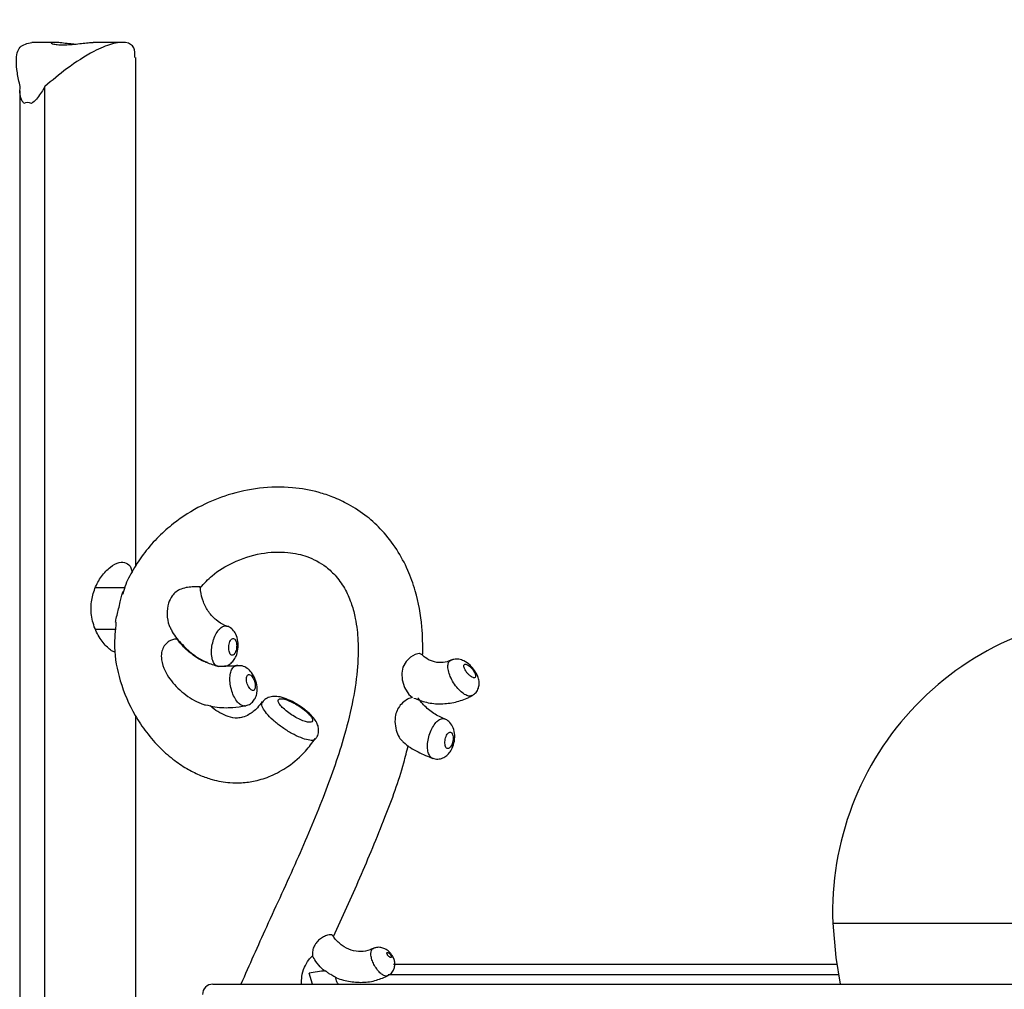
# Model space of a CAD drawing. Header units: millimetres. Extents: x 65 to 121, y 64 to 185.
# Tile 140 of 175: x 86.29 to 91.07, y 133.89 to 138.6. Entities that reach past the tile are written whole.
import ezdxf

# ---------------------------------------------------------------- set-up
doc = ezdxf.new("R2010")
doc.units = ezdxf.units.MM
doc.styles.add('SLDTEXTSTYLE0', font='TXT', dxfattribs={"width": 0.75})
doc.dimstyles.new('SLDDIMSTYLE0', dxfattribs={"dimtxt": 3.5, "dimasz": 3.302, "dimexe": 0, "dimexo": 0.0625, "dimgap": 0.875, "dimtad": 1, "dimdec": 0, "dimlfac": 20, "dimrnd": 1e-09, "dimzin": 12, "dimdsep": 46, "dimtxsty": 'SLDTEXTSTYLE0', "dimsah": 1, "dimcen": 0.09, "dimadec": 0, "dimazin": 3, "dimtfac": 1, "dimtdec": 0, "dimtofl": 0, "dimtmove": 0, "dimatfit": 3, "dimfxl": 0, "dimfrac": 2, "dimtolj": 1, "dimtzin": 12, "dimarcsym": 0})
doc.dimstyles.new('SLDDIMSTYLE1', dxfattribs={"dimtxt": 3.5, "dimasz": 3.302, "dimexe": 0, "dimexo": 0.0625, "dimgap": 0.875, "dimtad": 1, "dimdec": 0, "dimlfac": 20, "dimrnd": 1e-09, "dimzin": 12, "dimdsep": 46, "dimtxsty": 'SLDTEXTSTYLE0', "dimsah": 1, "dimcen": 0.09, "dimadec": 0, "dimazin": 3, "dimtfac": 1, "dimtdec": 0, "dimtmove": 0, "dimatfit": 0, "dimfxl": 0, "dimfrac": 2, "dimtolj": 1, "dimtzin": 12, "dimarcsym": 0})

# ---------------------------------------------------------------- blocks, each defined once
blk = doc.blocks.new('_D')
at = {"color": 7, "linetype": 'Continuous', "lineweight": 18}
for p, q in [((87.9732, 185.0116), (121.2937, 185.0116)), ((120.2937, 185.0116), (120.2937, 118.6561)), ((85.3725, 118.6561), (121.2937, 118.6561))]:
    blk.add_line(p, q, dxfattribs=at)
for points in [[(120.2937, 185.0116), (119.7857, 181.7096), (120.8017, 181.7096)], [(120.2937, 118.6561), (120.8017, 121.9581), (119.7857, 121.9581)]]:
    blk.add_solid(points, dxfattribs=at)
at = {"color": 7, "linetype": 'Continuous', "lineweight": 18, "insert": (115.782, 153.7638), "char_height": 3.5, "attachment_point": 1, "rotation": 90, "style": 'SLDTEXTSTYLE0'}
blk.add_mtext('1327', dxfattribs=at)
blk = doc.blocks.new('_D_1')
at = {"color": 7, "linetype": 'Continuous', "lineweight": 18}
for p, q in [((86.2605, 139.3984), (111.3595, 139.3984)), ((110.3595, 139.3984), (110.3595, 118.6561)), ((85.3725, 118.6561), (111.3595, 118.6561))]:
    blk.add_line(p, q, dxfattribs=at)
for points in [[(110.3595, 139.3984), (109.8515, 136.0964), (110.8675, 136.0964)], [(110.3595, 118.6561), (110.8675, 121.9581), (109.8515, 121.9581)]]:
    blk.add_solid(points, dxfattribs=at)
at = {"color": 7, "linetype": 'Continuous', "lineweight": 18, "insert": (105.8477, 126.8513), "char_height": 3.5, "attachment_point": 1, "rotation": 90, "style": 'SLDTEXTSTYLE0'}
blk.add_mtext('415', dxfattribs=at)

msp = doc.modelspace()

# ---------------------------------------------------------------- linework, layer by layer
at = {"color": 7, "linetype": 'Continuous', "lineweight": 25}
for p, q in [((86.45448, 138.48848), (86.34709, 138.48848)), ((86.78589, 138.48848), (86.64551, 138.48848)), ((86.85165, 135.94435), (86.85165, 138.41556)), ((86.41064, 133.73456), (86.41064, 138.27385)), ((86.28854, 138.25372), (86.28854, 133.73456)), ((86.79784, 135.83848), (86.65526, 135.83848)), ((86.65679, 135.63848), (86.754, 135.63848)), ((87.34, 135.45962), (87.34345, 135.46048)), ((87.36457, 135.4597), (87.34006, 135.46)), ((86.85165, 133.73456), (86.85165, 135.21482)), ((88.01002, 134.0885), (87.99565, 134.08227)), ((88.10463, 134.01008), (90.25856, 134.01008)), ((87.71051, 133.91307), (87.6937, 133.96622)), ((87.22624, 133.91307), (91.82529, 133.91307))]:
    msp.add_line(p, q, dxfattribs=at)
at = {"color": 1, "linetype": 'Continuous', "lineweight": 25}
for p, q in [((90.23874, 134.21005), (91.45614, 134.21005)), ((88.07754, 133.96008), (90.26634, 133.96008))]:
    msp.add_line(p, q, dxfattribs=at)
at = {"color": 7, "linetype": 'Continuous', "lineweight": 25, "flags": 128}
for points in [[(88.24066, 135.51414), (88.23007, 135.51889), (88.22813, 135.51896), (88.20915, 135.51463), (88.18658, 135.50161), (88.16505, 135.48017), (88.15024, 135.45308), (88.14399, 135.42376), (88.14571, 135.39135), (88.15695, 135.3548), (88.17819, 135.32076), (88.19434, 135.30655), (88.19492, 135.3062), (88.19492, 135.3062)], [(90.23874, 134.21005), (90.25415, 134.04224), (90.27472, 133.91307)]]:
    msp.add_lwpolyline(points, dxfattribs=at)
at = {"color": 7, "linetype": 'Continuous', "lineweight": 25}
for centre, radius, start, end in [((91.68567, 134.26362), 1.44792, 90, 182.12014), ((87.86279, 133.07916), 0.90303, 95.57973, 100.79203), ((87.22624, 133.86307), 0.05, 90, 180)]:
    msp.add_arc(centre, radius, start, end, dxfattribs=at)
msp.add_ellipse((86.36024, 138.10912), major_axis=(-0.05477, 0.08091), ratio=0.5718991, start_param=5.6128574, end_param=6.2147728, dxfattribs=at)
for points, knots in [([(86.29009, 138.27385), (86.28499, 138.29677), (86.27464, 138.34319), (86.26901, 138.41138), (86.28146, 138.47409), (86.32559, 138.48337), (86.34749, 138.48797)], [0, 0, 0, 0, 0.1916921, 0.38829, 0.6963798, 1, 1, 1, 1]), ([(86.8479, 138.41556), (86.84775, 138.43241), (86.84743, 138.4691), (86.80738, 138.49234), (86.73853, 138.4855), (86.63847, 138.44251), (86.52444, 138.37005), (86.44555, 138.30337), (86.41064, 138.27385)], [0, 0, 0, 0, 0.136858, 0.2980841, 0.4596932, 0.6142464, 0.829252, 1, 1, 1, 1]), ([(86.45448, 138.48848), (86.44969, 138.48822), (86.44011, 138.4877), (86.4407, 138.48408), (86.45268, 138.47995), (86.47598, 138.47688), (86.50755, 138.47635), (86.54347, 138.4785), (86.58033, 138.48242), (86.61359, 138.48628), (86.63663, 138.48854), (86.6436, 138.48825), (86.64551, 138.48818)], [0, 0, 0, 0, 0.1057339, 0.2114158, 0.3185416, 0.4267672, 0.5333741, 0.638159, 0.7437589, 0.8515188, 0.9594641, 1, 1, 1, 1]), ([(86.55107, 138.47954), (86.54593, 138.47997), (86.52856, 138.4814), (86.49991, 138.48496), (86.47163, 138.48795), (86.45966, 138.48832), (86.45448, 138.48848)], [0, 0, 0, 0, 0.130883, 0.4432399, 0.759247, 1, 1, 1, 1]), ([(86.30876, 138.19198), (86.30565, 138.19566), (86.2954, 138.20777), (86.2877, 138.23685), (86.28926, 138.26093), (86.29009, 138.27385)], [0, 0, 0, 0, 0.1679256, 0.5536379, 1, 1, 1, 1]), ([(86.41064, 138.27385), (86.39976, 138.25544), (86.38377, 138.22839), (86.35904, 138.20111), (86.34824, 138.19351), (86.34607, 138.19198)], [0, 0, 0, 0, 0.6297255, 0.9253674, 1, 1, 1, 1]), ([(88.24648, 135.51571), (88.24629, 135.56007), (88.24585, 135.66424), (88.21979, 135.80234), (88.17498, 135.92789), (88.12163, 136.02725), (88.05401, 136.1149), (87.97445, 136.18841), (87.89322, 136.24195), (87.81389, 136.27894), (87.72308, 136.30921), (87.60348, 136.33029), (87.454, 136.32721), (87.30532, 136.29547), (87.1641, 136.23819), (87.05162, 136.16731), (86.96091, 136.08752), (86.89416, 136.01272), (86.84038, 135.92994), (86.80309, 135.86188), (86.79217, 135.81964), (86.78897, 135.80725)], [0, 0, 0, 0, 0.05794196, 0.13603601, 0.18241681, 0.23335103, 0.28555577, 0.33122182, 0.38156783, 0.42048298, 0.45388236, 0.51605648, 0.59217316, 0.66571618, 0.73125487, 0.80687105, 0.85058198, 0.89765115, 0.94279683, 0.98321308, 1, 1, 1, 1]), ([(87.16605, 135.83994), (87.1844, 135.85984), (87.23125, 135.91066), (87.33116, 135.96954), (87.45601, 136.01037), (87.56479, 136.01547), (87.63882, 136.0038), (87.70203, 135.98559), (87.76687, 135.95177), (87.82936, 135.89327), (87.87187, 135.831), (87.90154, 135.76092), (87.91863, 135.6949), (87.92767, 135.63627), (87.93453, 135.55145), (87.93009, 135.43057), (87.90468, 135.26989), (87.85163, 135.06291), (87.76085, 134.80824), (87.63221, 134.50555), (87.49302, 134.20645), (87.4036, 134.00564), (87.36238, 133.91307)], [0, 0, 0, 0, 0.02945089, 0.07522381, 0.13276803, 0.18530434, 0.20638877, 0.22428788, 0.26603849, 0.29155456, 0.32011133, 0.34644816, 0.36963218, 0.38849334, 0.40520603, 0.45356217, 0.5071481, 0.56592527, 0.66608508, 0.77798831, 0.89765822, 1, 1, 1, 1]), ([(86.75338, 135.52422), (86.7487, 135.52591), (86.73114, 135.53221), (86.69688, 135.5655), (86.65888, 135.62137), (86.63476, 135.69366), (86.63313, 135.76908), (86.65161, 135.83811), (86.68511, 135.89767), (86.72844, 135.94291), (86.77233, 135.96596), (86.80673, 135.96225), (86.82691, 135.94427), (86.83269, 135.92259), (86.83448, 135.91585)], [0, 0, 0, 0, 0.0325749, 0.1220686, 0.2179365, 0.3169206, 0.409389, 0.4959186, 0.5861823, 0.6838557, 0.781732, 0.8727036, 0.9604439, 1, 1, 1, 1]), ([(86.75411, 135.67215), (86.75416, 135.67343), (86.75454, 135.68251), (86.7606, 135.70438), (86.7688, 135.73662), (86.77589, 135.76895), (86.78218, 135.79673), (86.78731, 135.81534), (86.79215, 135.82139), (86.79345, 135.82301)], [0, 0, 0, 0, 0.0343072, 0.2443532, 0.4271485, 0.6110812, 0.7708773, 0.9387415, 1, 1, 1, 1]), ([(87.15268, 135.84377), (87.14635, 135.84371), (87.13368, 135.8436), (87.10463, 135.84158), (87.07383, 135.83454), (87.04713, 135.81988), (87.02485, 135.79667), (87.00715, 135.75965), (87.00155, 135.7094), (87.00929, 135.66477), (87.01994, 135.64374), (87.02299, 135.63773)], [0, 0, 0, 0, 0.0985066, 0.1970645, 0.2935165, 0.3796516, 0.4599729, 0.5799714, 0.7516785, 0.9289692, 1, 1, 1, 1]), ([(87.16432, 135.84164), (87.16454, 135.84183), (87.16658, 135.84357), (87.16296, 135.84352), (87.1557, 135.84369), (87.15268, 135.84377)], [0, 0, 0, 0, 0.0675322, 0.613032, 1, 1, 1, 1]), ([(87.30372, 135.65), (87.29748, 135.65193), (87.27614, 135.65849), (87.24151, 135.67962), (87.20501, 135.71909), (87.17887, 135.76888), (87.16749, 135.81262), (87.16537, 135.83818), (87.16484, 135.84457)], [0, 0, 0, 0, 0.0910062, 0.3110609, 0.5239808, 0.7299995, 0.9324356, 1, 1, 1, 1]), ([(86.75591, 135.67205), (86.75195, 135.63148), (86.7426, 135.53565), (86.77245, 135.37842), (86.83181, 135.24043), (86.90321, 135.13418), (86.96803, 135.06021), (87.03733, 135.00027), (87.10359, 134.95681), (87.16467, 134.92661), (87.23211, 134.9031), (87.29932, 134.89107), (87.36968, 134.89033), (87.43707, 134.89952), (87.51394, 134.92436), (87.59775, 134.97172), (87.67149, 135.03348), (87.70901, 135.08567), (87.72398, 135.1065)], [0, 0, 0, 0, 0.0761024, 0.1797452, 0.295447, 0.3587325, 0.4253963, 0.4862729, 0.538565, 0.5821653, 0.6215445, 0.679448, 0.7172146, 0.7618142, 0.814872, 0.8772299, 0.9509911, 1, 1, 1, 1]), ([(87.02316, 135.63781), (87.02371, 135.63661), (87.03553, 135.61102), (87.07051, 135.56854), (87.1271, 135.5148), (87.18937, 135.47697), (87.23302, 135.46294), (87.25256, 135.45666)], [0, 0, 0, 0, 0.0128213, 0.2734637, 0.5331381, 0.7910264, 1, 1, 1, 1]), ([(87.28326, 135.45766), (87.28551, 135.45787), (87.29548, 135.45879), (87.31093, 135.46862), (87.32798, 135.48504), (87.34136, 135.50894), (87.34993, 135.54109), (87.35022, 135.57906), (87.34108, 135.61186), (87.32381, 135.63565), (87.30771, 135.64895), (87.29682, 135.65125), (87.2944, 135.65176)], [0, 0, 0, 0, 0.027236, 0.1206449, 0.213928, 0.3198323, 0.4556919, 0.6067036, 0.7575513, 0.8660192, 0.9701156, 1, 1, 1, 1]), ([(87.04383, 135.58909), (87.038, 135.5883), (87.02634, 135.58671), (87.0041, 135.57346), (86.98581, 135.552), (86.97538, 135.52256), (86.9756, 135.48218), (86.99621, 135.4228), (87.04645, 135.35537), (87.11047, 135.30489), (87.16015, 135.27945), (87.18284, 135.27084), (87.18935, 135.26931), (87.19106, 135.26891)], [0, 0, 0, 0, 0.066989, 0.1340661, 0.1982933, 0.2555039, 0.3303534, 0.4473784, 0.6419725, 0.848265, 0.9465684, 0.9860377, 1, 1, 1, 1]), ([(87.05731, 135.58212), (87.05627, 135.58387), (87.0535, 135.58851), (87.04754, 135.58887), (87.04383, 135.58909)], [0, 0, 0, 0, 0.3755778, 1, 1, 1, 1]), ([(87.20005, 135.47562), (87.19677, 135.47651), (87.17232, 135.48311), (87.1302, 135.51022), (87.08558, 135.54815), (87.06312, 135.5766), (87.05578, 135.58589)], [0, 0, 0, 0, 0.0592684, 0.4413226, 0.817426, 1, 1, 1, 1]), ([(87.3239, 135.51165), (87.32578, 135.51267), (87.32979, 135.51485), (87.33525, 135.52288), (87.33959, 135.53412), (87.34178, 135.54584), (87.34244, 135.55795), (87.3415, 135.56985), (87.33825, 135.58134), (87.33323, 135.58936), (87.32708, 135.59297), (87.32056, 135.59194), (87.31436, 135.58654), (87.30905, 135.57736), (87.30521, 135.56524), (87.30332, 135.55142), (87.30368, 135.53752), (87.30629, 135.52522), (87.31081, 135.51615), (87.31689, 135.51067), (87.32149, 135.51131), (87.3239, 135.51165)], [0, 0, 0, 0, 0.0464424, 0.0990457, 0.1522157, 0.2061922, 0.2405455, 0.295539, 0.3505496, 0.4050183, 0.4583035, 0.510542, 0.5624936, 0.6150571, 0.668756, 0.7235029, 0.7787172, 0.8336888, 0.8879284, 0.9413079, 1, 1, 1, 1]), ([(88.39135, 135.49067), (88.38603, 135.48802), (88.36773, 135.47891), (88.33465, 135.47273), (88.29474, 135.47876), (88.26241, 135.49506), (88.24576, 135.5102), (88.2401, 135.51535)], [0, 0, 0, 0, 0.10611734, 0.36484514, 0.63436668, 0.87571091, 1, 1, 1, 1]), ([(88.42175, 135.4914), (88.41365, 135.49213), (88.40024, 135.49333), (88.38789, 135.48761), (88.38299, 135.48534)], [0, 0, 0, 0, 0.6037141, 1, 1, 1, 1]), ([(88.48507, 135.31479), (88.49074, 135.31817), (88.50332, 135.32568), (88.51521, 135.34449), (88.52096, 135.3655), (88.52048, 135.38685), (88.51386, 135.41068), (88.49942, 135.43695), (88.4756, 135.46439), (88.45005, 135.48405), (88.42992, 135.48928), (88.42175, 135.4914)], [0, 0, 0, 0, 0.0817992, 0.1817843, 0.2690586, 0.355769, 0.4547434, 0.5935593, 0.7310726, 0.8908168, 1, 1, 1, 1]), ([(87.28299, 135.45711), (87.28298, 135.45711), (87.28266, 135.45718), (87.28025, 135.45711), (87.27613, 135.45691), (87.27069, 135.4566), (87.2643, 135.45642), (87.2572, 135.4566), (87.25143, 135.45725), (87.24857, 135.4579), (87.24763, 135.45811)], [0, 0, 0, 0, 0.00467101, 0.13635856, 0.26267157, 0.3952519, 0.54336328, 0.71358754, 0.90600128, 1, 1, 1, 1]), ([(87.34816, 135.46166), (87.33848, 135.45995), (87.31687, 135.45613), (87.29511, 135.45801), (87.2831, 135.45905)], [0, 0, 0, 0, 0.4480911, 1, 1, 1, 1]), ([(87.3826, 135.26512), (87.38994, 135.26702), (87.40533, 135.27101), (87.42327, 135.28673), (87.43559, 135.30658), (87.44211, 135.33031), (87.4424, 135.3598), (87.43384, 135.39491), (87.41689, 135.42616), (87.39474, 135.44815), (87.37616, 135.45718), (87.36581, 135.45943), (87.36457, 135.4597)], [0, 0, 0, 0, 0.0873003, 0.1830173, 0.2687172, 0.3611846, 0.4738765, 0.6147109, 0.7615026, 0.8758854, 0.9851618, 1, 1, 1, 1]), ([(88.45321, 135.46765), (88.45184, 135.46747), (88.44854, 135.46704), (88.4458, 135.46303), (88.44569, 135.45574), (88.44875, 135.44595), (88.45476, 135.43473), (88.46315, 135.42334), (88.47288, 135.41327), (88.48273, 135.40574), (88.49044, 135.40211), (88.49666, 135.40112), (88.50122, 135.40272), (88.50349, 135.40803), (88.50259, 135.41623), (88.49857, 135.42651), (88.49177, 135.43785), (88.48287, 135.44895), (88.4729, 135.45844), (88.46318, 135.46506), (88.45672, 135.46747), (88.45385, 135.46761), (88.45321, 135.46765)], [0, 0, 0, 0, 0.0366039, 0.0880441, 0.1402636, 0.1939423, 0.2489669, 0.3045833, 0.3598829, 0.4142532, 0.4675558, 0.500063, 0.5523924, 0.6047087, 0.6573999, 0.7109838, 0.7656084, 0.8210417, 0.8766147, 0.9313686, 0.9845991, 1, 1, 1, 1]), ([(87.40145, 135.41745), (87.40002, 135.41725), (87.39653, 135.41674), (87.39234, 135.41196), (87.38969, 135.4032), (87.38943, 135.39158), (87.39162, 135.37847), (87.39604, 135.36531), (87.40219, 135.35368), (87.40934, 135.34491), (87.41577, 135.34062), (87.42169, 135.33943), (87.42685, 135.34135), (87.43098, 135.34771), (87.4329, 135.35752), (87.43238, 135.36973), (87.42946, 135.38301), (87.42444, 135.39584), (87.41788, 135.40674), (87.41058, 135.41438), (87.40497, 135.41723), (87.40212, 135.41741), (87.40145, 135.41745)], [0, 0, 0, 0, 0.036821, 0.0898061, 0.1430143, 0.1966636, 0.2507449, 0.305049, 0.3592903, 0.4132394, 0.4668131, 0.5000611, 0.5532579, 0.6064485, 0.6597915, 0.7134775, 0.7675272, 0.8218145, 0.8760841, 0.9300519, 0.9835564, 1, 1, 1, 1]), ([(87.63422, 135.27326), (87.63369, 135.27362), (87.62042, 135.28256), (87.59131, 135.29618), (87.55576, 135.30884), (87.52454, 135.31269), (87.49684, 135.30715), (87.47672, 135.29633), (87.47022, 135.28612), (87.46856, 135.28352)], [0, 0, 0, 0, 0.0093922, 0.2345803, 0.4726535, 0.6555806, 0.8108359, 0.9517126, 1, 1, 1, 1]), ([(87.67623, 135.2409), (87.67357, 135.24308), (87.66306, 135.25168), (87.64171, 135.26655), (87.61296, 135.28286), (87.5858, 135.2946), (87.56345, 135.30041), (87.54839, 135.29968), (87.54222, 135.29256), (87.54559, 135.27983), (87.55813, 135.26291), (87.57272, 135.24916), (87.58942, 135.23544), (87.60836, 135.22167), (87.63706, 135.20476), (87.66469, 135.19212), (87.68808, 135.18519), (87.70462, 135.18471), (87.71251, 135.19072), (87.71087, 135.20253), (87.69988, 135.21881), (87.68615, 135.23249), (87.67742, 135.23989), (87.67623, 135.2409)], [0, 0, 0, 0, 0.018246, 0.0721502, 0.1261455, 0.180025, 0.2336623, 0.2870555, 0.3403556, 0.3937813, 0.4474596, 0.5013644, 0.5086694, 0.5625587, 0.6164522, 0.6702332, 0.723846, 0.7773328, 0.830768, 0.8842367, 0.937819, 0.9915634, 1, 1, 1, 1]), ([(88.19492, 135.3062), (88.19347, 135.30577), (88.18481, 135.30321), (88.16654, 135.29487), (88.14192, 135.27585), (88.12325, 135.25), (88.11175, 135.21664), (88.11028, 135.17727), (88.11903, 135.13807), (88.13279, 135.10806), (88.14341, 135.09743), (88.14771, 135.09312)], [0, 0, 0, 0, 0.0235055, 0.1399675, 0.2549052, 0.3632538, 0.4680534, 0.6187531, 0.7729766, 0.9080846, 1, 1, 1, 1]), ([(88.20315, 135.30309), (88.22328, 135.29524), (88.26577, 135.27866), (88.33512, 135.27257), (88.40487, 135.28093), (88.45554, 135.2985), (88.48175, 135.31229), (88.48783, 135.31548)], [0, 0, 0, 0, 0.2181578, 0.4606468, 0.7012363, 0.9307734, 1, 1, 1, 1]), ([(88.35903, 135.1995), (88.35061, 135.20261), (88.32329, 135.21271), (88.27977, 135.24013), (88.24377, 135.27559), (88.2266, 135.29908), (88.22275, 135.30436)], [0, 0, 0, 0, 0.1641694, 0.5322867, 0.8950189, 1, 1, 1, 1]), ([(87.19148, 135.27074), (87.20644, 135.26697), (87.24946, 135.25613), (87.3155, 135.25489), (87.36497, 135.26217), (87.38593, 135.26526)], [0, 0, 0, 0, 0.235016, 0.6760035, 1, 1, 1, 1]), ([(87.46667, 135.28684), (87.45894, 135.27608), (87.43973, 135.24936), (87.40564, 135.22376), (87.37285, 135.20872), (87.33921, 135.20419), (87.30394, 135.20973), (87.26246, 135.22955), (87.23159, 135.24876), (87.2169, 135.26279), (87.21382, 135.26574)], [0, 0, 0, 0, 0.1113864, 0.2767335, 0.3949326, 0.4950733, 0.6705627, 0.8252002, 0.9633155, 1, 1, 1, 1]), ([(87.68831, 135.23451), (87.68254, 135.23935), (87.66619, 135.25308), (87.64678, 135.26533), (87.63422, 135.27326)], [0, 0, 0, 0, 0.3524436, 1, 1, 1, 1]), ([(87.7259, 135.10567), (87.72871, 135.10897), (87.73721, 135.11897), (87.74147, 135.14016), (87.73968, 135.16352), (87.73094, 135.18597), (87.71538, 135.20903), (87.69806, 135.22533), (87.68831, 135.23451)], [0, 0, 0, 0, 0.0804383, 0.2434141, 0.3839268, 0.5380467, 0.739817, 1, 1, 1, 1]), ([(88.29474, 135.01137), (88.29846, 135.00985), (88.31038, 135.00498), (88.33174, 135.00714), (88.35406, 135.01615), (88.3725, 135.03156), (88.38815, 135.05406), (88.3997, 135.08545), (88.40351, 135.12305), (88.39719, 135.15741), (88.38089, 135.18405), (88.36107, 135.19927), (88.34757, 135.20329), (88.34234, 135.20484)], [0, 0, 0, 0, 0.0410465, 0.1314545, 0.2098708, 0.2892168, 0.3797003, 0.4960913, 0.6227351, 0.7495443, 0.8560325, 0.9441904, 1, 1, 1, 1]), ([(88.3437, 135.20354), (88.34536, 135.20359), (88.34805, 135.20368), (88.35019, 135.20203), (88.351, 135.20141)], [0, 0, 0, 0, 0.621449, 1, 1, 1, 1]), ([(88.37944, 135.13708), (88.37793, 135.13687), (88.37426, 135.13636), (88.3682, 135.13145), (88.36212, 135.12246), (88.3573, 135.11053), (88.35433, 135.09703), (88.35358, 135.08346), (88.35516, 135.07146), (88.35889, 135.06243), (88.36363, 135.05802), (88.36908, 135.05679), (88.37499, 135.05876), (88.3816, 135.06529), (88.38736, 135.07535), (88.39164, 135.0879), (88.39394, 135.10156), (88.39396, 135.1148), (88.39168, 135.12605), (88.38736, 135.13392), (88.38287, 135.13686), (88.38009, 135.13704), (88.37944, 135.13708)], [0, 0, 0, 0, 0.0367753, 0.0895486, 0.1426163, 0.1962636, 0.2504716, 0.3049614, 0.3593584, 0.4133763, 0.4669141, 0.5000586, 0.553125, 0.6061815, 0.6594306, 0.7131082, 0.7672521, 0.8217104, 0.8761595, 0.9302282, 0.9836847, 1, 1, 1, 1]), ([(87.81237, 134.14524), (87.85586, 134.23982), (87.94356, 134.43053), (88.05917, 134.7109), (88.13984, 134.92532), (88.169, 135.04484), (88.1759, 135.07312)], [0, 0, 0, 0, 0.3147358, 0.6346513, 0.9135444, 1, 1, 1, 1]), ([(88.14788, 135.09328), (88.14937, 135.09181), (88.17151, 135.07003), (88.22116, 135.03982), (88.2717, 135.01948), (88.2961, 135.00966)], [0, 0, 0, 0, 0.0360631, 0.5347417, 1, 1, 1, 1]), ([(87.80952, 134.14686), (87.80838, 134.14891), (87.80656, 134.15218), (87.79758, 134.1532), (87.78448, 134.15122), (87.76491, 134.14389), (87.74448, 134.1313), (87.72719, 134.11376), (87.71546, 134.09281), (87.70965, 134.07106), (87.70993, 134.05749), (87.71007, 134.05108)], [0, 0, 0, 0, 0.1177966, 0.1884002, 0.3089403, 0.4294869, 0.5495038, 0.6647803, 0.7760576, 0.8943438, 1, 1, 1, 1]), ([(87.99565, 134.08227), (87.99405, 134.08155), (87.97788, 134.07437), (87.94506, 134.06966), (87.89848, 134.07589), (87.85407, 134.09839), (87.82427, 134.12662), (87.81074, 134.14612), (87.80762, 134.15063)], [0, 0, 0, 0, 0.0247159, 0.2486811, 0.4780076, 0.7087188, 0.9326754, 1, 1, 1, 1]), ([(87.65767, 133.91307), (87.65755, 133.92543), (87.65728, 133.95173), (87.66949, 133.99347), (87.68796, 134.02818), (87.70398, 134.04477), (87.71007, 134.05108)], [0, 0, 0, 0, 0.2683408, 0.5709069, 0.8368113, 1, 1, 1, 1]), ([(87.77221, 133.97563), (87.77178, 133.97592), (87.76628, 133.97971), (87.74979, 133.9942), (87.72865, 134.01976), (87.71553, 134.04188), (87.71007, 134.05108)], [0, 0, 0, 0, 0.0179256, 0.2309774, 0.68006124, 1, 1, 1, 1]), ([(88.04234, 134.0914), (88.03531, 134.092), (88.02253, 134.09309), (88.01082, 134.08785), (88.00554, 134.08549)], [0, 0, 0, 0, 0.549739, 1, 1, 1, 1]), ([(88.07596, 133.95466), (88.08079, 133.9572), (88.09242, 133.9633), (88.1041, 133.97961), (88.11051, 133.99833), (88.11123, 134.01617), (88.10751, 134.03369), (88.09853, 134.05275), (88.08336, 134.07125), (88.06401, 134.08577), (88.04938, 134.08957), (88.04234, 134.0914)], [0, 0, 0, 0, 0.088022, 0.2121882, 0.3142364, 0.4085051, 0.5006443, 0.607781, 0.7536653, 0.8814838, 1, 1, 1, 1]), ([(88.07508, 134.06711), (88.07457, 134.06705), (88.07333, 134.06689), (88.07228, 134.06538), (88.07221, 134.06262), (88.07333, 134.05893), (88.07554, 134.05471), (88.07864, 134.05042), (88.08226, 134.04661), (88.08594, 134.04375), (88.08883, 134.04238), (88.09116, 134.042), (88.09287, 134.04261), (88.09373, 134.04461), (88.09342, 134.0477), (88.09195, 134.05159), (88.08944, 134.05588), (88.08613, 134.06007), (88.08243, 134.06365), (88.07882, 134.06613), (88.07641, 134.06704), (88.07533, 134.0671), (88.07508, 134.06711)], [0, 0, 0, 0, 0.0364264, 0.0881563, 0.1404751, 0.1939879, 0.2487488, 0.3042459, 0.3596519, 0.4142221, 0.4676271, 0.5000669, 0.5522878, 0.6045003, 0.6571733, 0.7108948, 0.7657017, 0.8211977, 0.876604, 0.9310868, 0.9842245, 1, 1, 1, 1]), ([(87.79813, 133.95966), (87.79399, 133.96228), (87.78615, 133.96723), (87.77856, 133.97449), (87.77499, 133.97791)], [0, 0, 0, 0, 0.5284752, 1, 1, 1, 1]), ([(87.79905, 133.96112), (87.80601, 133.95671), (87.83275, 133.93972), (87.88582, 133.9252), (87.95408, 133.91934), (88.0201, 133.92917), (88.05993, 133.94683), (88.07883, 133.95521)], [0, 0, 0, 0, 0.083412, 0.3206667, 0.5557165, 0.7892494, 1, 1, 1, 1]), ([(87.83629, 133.91307), (87.83387, 133.91658), (87.827, 133.92656), (87.82411, 133.93944), (87.82224, 133.94779)], [0, 0, 0, 0, 0.352106, 1, 1, 1, 1])]:
    msp.add_open_spline(points, degree=3, knots=knots, dxfattribs=at)
at = {"color": 1, "linetype": 'Continuous', "lineweight": 25}
for points, knots in [([(87.24763, 135.45811), (87.24726, 135.45826), (87.24188, 135.46042), (87.23237, 135.46899), (87.22291, 135.49126), (87.21901, 135.52121), (87.22131, 135.55496), (87.22686, 135.57755), (87.23392, 135.5984), (87.24255, 135.61787), (87.2586, 135.64009), (87.27558, 135.65224), (87.28821, 135.65606), (87.29356, 135.65246), (87.29442, 135.65188)], [0, 0, 0, 0, 0.0079244, 0.116051, 0.225512, 0.3359205, 0.446349, 0.5546913, 0.5556685, 0.6630857, 0.7687566, 0.8737942, 0.9797556, 1, 1, 1, 1]), ([(88.4848, 135.31517), (88.48199, 135.31367), (88.47666, 135.31081), (88.46277, 135.31369), (88.44458, 135.32298), (88.42184, 135.34284), (88.40026, 135.36946), (88.38269, 135.39972), (88.3714, 135.4297), (88.36735, 135.45605), (88.37083, 135.47529), (88.3771, 135.48479), (88.38253, 135.48591), (88.38322, 135.48605)], [0, 0, 0, 0, 0.071886, 0.1366238, 0.242588, 0.3501808, 0.4589549, 0.5677703, 0.6751813, 0.7802075, 0.8830222, 0.9850536, 1, 1, 1, 1]), ([(87.38241, 135.26569), (87.38115, 135.26512), (87.37688, 135.26315), (87.36604, 135.26662), (87.35076, 135.27681), (87.33413, 135.29914), (87.32056, 135.32851), (87.31166, 135.36181), (87.30847, 135.395), (87.31125, 135.42444), (87.31961, 135.4465), (87.32999, 135.45796), (87.33758, 135.45922), (87.34, 135.45962)], [0, 0, 0, 0, 0.0276911, 0.0941498, 0.2011635, 0.3087471, 0.4166865, 0.524574, 0.6319658, 0.7386102, 0.8446037, 0.9503943, 1, 1, 1, 1]), ([(87.72514, 135.10558), (87.72272, 135.10282), (87.71687, 135.09615), (87.69138, 135.09784), (87.65432, 135.10913), (87.61013, 135.13037), (87.5646, 135.15874), (87.53471, 135.18195), (87.50849, 135.20512), (87.48561, 135.22851), (87.46703, 135.25692), (87.46148, 135.27666), (87.46798, 135.28207), (87.47029, 135.28398)], [0, 0, 0, 0, 0.0749388, 0.1811757, 0.2876468, 0.3944009, 0.5013132, 0.6081522, 0.622631, 0.7294621, 0.8358639, 0.9418365, 1, 1, 1, 1]), ([(88.29448, 135.01065), (88.29362, 135.01081), (88.28761, 135.01193), (88.27869, 135.02211), (88.27066, 135.04371), (88.26869, 135.07318), (88.27293, 135.10626), (88.28288, 135.13917), (88.2973, 135.16815), (88.31438, 135.18993), (88.33058, 135.20178), (88.33988, 135.20302), (88.3437, 135.20354)], [0, 0, 0, 0, 0.01865604, 0.13159157, 0.2452989, 0.35949989, 0.4736467, 0.58712616, 0.69957205, 0.8111112, 0.92235883, 1, 1, 1, 1]), ([(88.0759, 133.95476), (88.07384, 133.95367), (88.06982, 133.95154), (88.0597, 133.95377), (88.04647, 133.96095), (88.03026, 133.97636), (88.0152, 133.99693), (88.00321, 134.02019), (87.99578, 134.04313), (87.99347, 134.06327), (87.99656, 134.07792), (88.00124, 134.08506), (88.00509, 134.08592), (88.00537, 134.08598)], [0, 0, 0, 0, 0.0688083, 0.134174, 0.2415221, 0.3505358, 0.4604242, 0.5699208, 0.6778754, 0.7838014, 0.8881129, 0.991988, 1, 1, 1, 1])]:
    msp.add_open_spline(points, degree=3, knots=knots, dxfattribs=at)

# ---------------------------------------------------------------- dimensions: what is measured, and where the dimension line sits
at = {"color": 7, "linetype": 'Continuous', "lineweight": 18}
for base, p1, dimstyle, picture, middle in [((120.2937, 118.65612), (86.97315, 185.01157), 'SLDDIMSTYLE0', '_D', (120.2937, 158.93601)), ((110.35947, 118.65612), (85.2605, 139.39842), 'SLDDIMSTYLE1', '_D_1', (110.35947, 130.73047))]:
    dim = msp.add_linear_dim(base=base, p1=p1, p2=(84.37246, 118.65612), angle=90, dimstyle=dimstyle, dxfattribs=at)
    dim.commit()
    dim.dimension.update_dxf_attribs({"geometry": picture, "text_midpoint": middle, "dimtype": 160})

doc.saveas('drawing.dxf')
